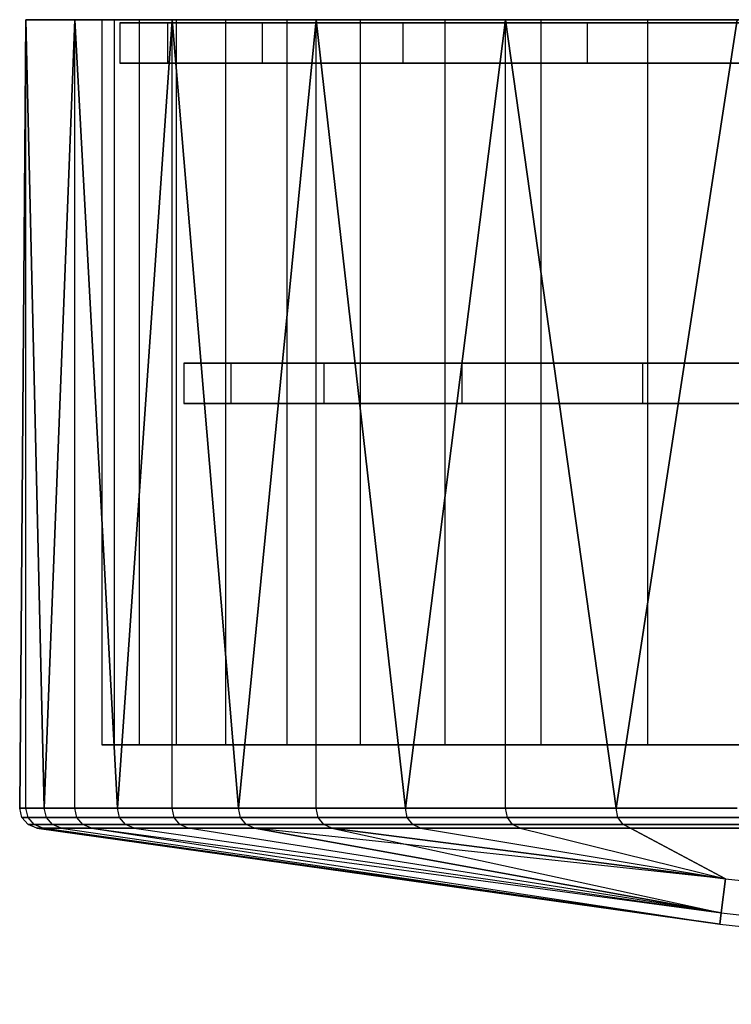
# Model space of a CAD drawing. Extents: x 0.04 to 7.12, y 0.02 to 2.11.
# Tile 1 of 17: x 0.04 to 0.73, y 0.12 to 1.08. Entities that reach past the tile are written whole.
import ezdxf

# ---------------------------------------------------------------- set-up
doc = ezdxf.new("R2010")
doc.units = 0
doc.header["$MEASUREMENT"] = 0
doc.layers.get('0').update_dxf_attribs({"color": 13, "linetype": 'CONTINUOUS'})

# ---------------------------------------------------------------- blocks, each defined once
blk = doc.blocks.new('LAMPA_KINKIET__REDNI_M_STL')
at = {"color": 0}
for p, q in [((0.04143, 1.08386, 3.37272), (0.03543, 0.31331, 3.57874)), ((0.03543, 0.31331, 3.57874), (0.04143, 1.08386, 3.78477)), ((0.03543, 0.31331, 3.57874), (0.04143, 1.08386, 3.78477)), ((0.04143, 1.08386, 3.37272), (0.03543, 0.31331, 3.57874)), ((0.04143, 1.08386, 3.78477), (0.05939, 0.31331, 3.99009)), ((0.08926, 1.08386, 4.19403), (0.04143, 1.08386, 3.78477)), ((0.04143, 1.08386, 3.78477), (0.04143, 1.08386, 3.37272)), ((0.04143, 0.31331, 3.78477), (0.04143, 1.08386, 3.78477)), ((0.04143, 0.31331, 3.78477), (0.04143, 1.08386, 3.78477)), ((0.04143, 1.08386, 3.78477), (0.05939, 0.31331, 3.99009)), ((0.05939, 0.31331, 3.16739), (0.04143, 1.08386, 3.37272)), ((0.04143, 1.08386, 3.37272), (0.08926, 1.08386, 2.96345)), ((0.05939, 0.31331, 3.16739), (0.04143, 1.08386, 3.37272)), ((0.04143, 0.31331, 3.37272), (0.04143, 1.08386, 3.37272)), ((0.04143, 0.31331, 3.37272), (0.04143, 1.08386, 3.37272)), ((0.04143, 1.08386, 3.37272), (0.08926, 1.08386, 2.96345)), ((0.04143, 1.08386, 3.78477), (0.04143, 1.08386, 3.37272)), ((0.08926, 1.08386, 4.19403), (0.04143, 1.08386, 3.78477)), ((0.05939, 0.31331, 3.99009), (0.08926, 1.08386, 4.19403)), ((0.05939, 0.31331, 3.99009), (0.08926, 1.08386, 4.19403)), ((0.08926, 1.08386, 2.96345), (0.05939, 0.31331, 3.16739)), ((0.08926, 1.08386, 2.96345), (0.05939, 0.31331, 3.16739)), ((0.08926, 1.08386, 4.19403), (0.13094, 0.31331, 4.39588)), ((0.18429, 1.08386, 4.59497), (0.08926, 1.08386, 4.19403)), ((0.08926, 0.31331, 4.19403), (0.08926, 1.08386, 4.19403)), ((0.08926, 0.31331, 4.19403), (0.08926, 1.08386, 4.19403)), ((0.08926, 1.08386, 4.19403), (0.13094, 0.31331, 4.39588)), ((0.13094, 0.31331, 2.7616), (0.08926, 1.08386, 2.96345)), ((0.08926, 1.08386, 2.96345), (0.18429, 1.08386, 2.56251)), ((0.13094, 0.31331, 2.7616), (0.08926, 1.08386, 2.96345)), ((0.08926, 0.31331, 2.96345), (0.08926, 1.08386, 2.96345)), ((0.08926, 0.31331, 2.96345), (0.08926, 1.08386, 2.96345)), ((0.08926, 1.08386, 2.96345), (0.18429, 1.08386, 2.56251)), ((0.18429, 1.08386, 4.59497), (0.08926, 1.08386, 4.19403)), ((0.15214, 1.08386, 4.09027), (0.11569, 1.08386, 3.68141)), ((0.11569, 1.08386, 3.68141), (0.12786, 1.08386, 3.2711)), ((0.11569, 1.08386, 3.68141), (0.12786, 1.08386, 3.2711)), ((0.11569, 1.08386, 3.68141), (0.11569, 0.3752, 3.68141)), ((0.11569, 1.08386, 3.68141), (0.11569, 0.3752, 3.68141)), ((0.15214, 1.08386, 4.09027), (0.11569, 1.08386, 3.68141)), ((0.12786, 1.08386, 3.2711), (0.18847, 1.08386, 2.86511)), ((0.12786, 1.08386, 3.2711), (0.18847, 1.08386, 2.86511)), ((0.12786, 1.08386, 3.2711), (0.12786, 0.3752, 3.2711)), ((0.12786, 1.08386, 3.2711), (0.12786, 0.3752, 3.2711)), ((0.13094, 0.31331, 4.39588), (0.18429, 1.08386, 4.59497)), ((0.13094, 0.31331, 4.39588), (0.18429, 1.08386, 4.59497)), ((0.18429, 1.08386, 2.56251), (0.13094, 0.31331, 2.7616)), ((0.18429, 1.08386, 2.56251), (0.13094, 0.31331, 2.7616)), ((0.2367, 1.08386, 4.49196), (0.15214, 1.08386, 4.09027)), ((0.15214, 1.08386, 4.09027), (0.15214, 0.3752, 4.09027)), ((0.15214, 1.08386, 4.09027), (0.15214, 0.3752, 4.09027)), ((0.2367, 1.08386, 4.49196), (0.15214, 1.08386, 4.09027)), ((0.18429, 1.08386, 4.59497), (0.24912, 0.31331, 4.79062)), ((0.32522, 1.08386, 4.98217), (0.18429, 1.08386, 4.59497)), ((0.18429, 0.31331, 4.59497), (0.18429, 1.08386, 4.59497)), ((0.18429, 0.31331, 4.59497), (0.18429, 1.08386, 4.59497)), ((0.18429, 1.08386, 4.59497), (0.24912, 0.31331, 4.79062)), ((0.24912, 0.31331, 2.36686), (0.18429, 1.08386, 2.56251)), ((0.18429, 1.08386, 2.56251), (0.32522, 1.08386, 2.17531)), ((0.24912, 0.31331, 2.36686), (0.18429, 1.08386, 2.56251)), ((0.18429, 0.31331, 2.56251), (0.18429, 1.08386, 2.56251)), ((0.18429, 0.31331, 2.56251), (0.18429, 1.08386, 2.56251)), ((0.18429, 1.08386, 2.56251), (0.32522, 1.08386, 2.17531)), ((0.32522, 1.08386, 4.98217), (0.18429, 1.08386, 4.59497)), ((0.18847, 1.08386, 2.86511), (0.29666, 1.08386, 2.46914)), ((0.18847, 1.08386, 2.86511), (0.29666, 1.08386, 2.46914)), ((0.18847, 1.08386, 2.86511), (0.18847, 0.3752, 2.86511)), ((0.18847, 1.08386, 2.86511), (0.18847, 0.3752, 2.86511)), ((0.36816, 1.08386, 4.88082), (0.2367, 1.08386, 4.49196)), ((0.2367, 1.08386, 4.49196), (0.2367, 0.3752, 4.49196)), ((0.2367, 1.08386, 4.49196), (0.2367, 0.3752, 4.49196)), ((0.36816, 1.08386, 4.88082), (0.2367, 1.08386, 4.49196)), ((0.24912, 0.31331, 4.79062), (0.32522, 1.08386, 4.98217)), ((0.24912, 0.31331, 4.79062), (0.32522, 1.08386, 4.98217)), ((0.32522, 1.08386, 2.17531), (0.24912, 0.31331, 2.36686)), ((0.32522, 1.08386, 2.17531), (0.24912, 0.31331, 2.36686)), ((0.29666, 1.08386, 2.46914), (0.45094, 1.08386, 2.08875)), ((0.29666, 1.08386, 2.46914), (0.45094, 1.08386, 2.08875)), ((0.29666, 1.08386, 2.46914), (0.29666, 0.3752, 2.46914)), ((0.29666, 1.08386, 2.46914), (0.29666, 0.3752, 2.46914)), ((0.32522, 1.08386, 4.98217), (0.41233, 0.31331, 5.16897)), ((0.51015, 1.08386, 5.35039), (0.32522, 1.08386, 4.98217)), ((0.32522, 0.31331, 4.98217), (0.32522, 1.08386, 4.98217)), ((0.32522, 0.31331, 4.98217), (0.32522, 1.08386, 4.98217)), ((0.32522, 1.08386, 4.98217), (0.41233, 0.31331, 5.16897)), ((0.41233, 0.31331, 1.98851), (0.32522, 1.08386, 2.17531)), ((0.32522, 1.08386, 2.17531), (0.51015, 1.08386, 1.80709)), ((0.41233, 0.31331, 1.98851), (0.32522, 1.08386, 2.17531)), ((0.32522, 0.31331, 2.17531), (0.32522, 1.08386, 2.17531)), ((0.32522, 0.31331, 2.17531), (0.32522, 1.08386, 2.17531)), ((0.32522, 1.08386, 2.17531), (0.51015, 1.08386, 1.80709)), ((0.51015, 1.08386, 5.35039), (0.32522, 1.08386, 4.98217)), ((0.5447, 1.08386, 5.25141), (0.36816, 1.08386, 4.88082)), ((0.36816, 1.08386, 4.88082), (0.36816, 0.3752, 4.88082)), ((0.36816, 1.08386, 4.88082), (0.36816, 0.3752, 4.88082)), ((0.5447, 1.08386, 5.25141), (0.36816, 1.08386, 4.88082)), ((0.41233, 0.31331, 5.16897), (0.51015, 1.08386, 5.35039)), ((0.41233, 0.31331, 5.16897), (0.51015, 1.08386, 5.35039)), ((0.51015, 1.08386, 1.80709), (0.41233, 0.31331, 1.98851)), ((0.51015, 1.08386, 1.80709), (0.41233, 0.31331, 1.98851)), ((0.45094, 1.08386, 2.08875), (0.64912, 1.08386, 1.72927)), ((0.45094, 1.08386, 2.08875), (0.64912, 1.08386, 1.72927)), ((0.45094, 1.08386, 2.08875), (0.45094, 0.3752, 2.08875)), ((0.45094, 1.08386, 2.08875), (0.45094, 0.3752, 2.08875)), ((0.51015, 1.08386, 5.35039), (0.61835, 0.31331, 5.52582)), ((0.73657, 1.08386, 5.69466), (0.51015, 1.08386, 5.35039)), ((0.51015, 0.31331, 5.35039), (0.51015, 1.08386, 5.35039)), ((0.51015, 0.31331, 5.35039), (0.51015, 1.08386, 5.35039)), ((0.51015, 1.08386, 5.35039), (0.61835, 0.31331, 5.52582)), ((0.61835, 0.31331, 1.63166), (0.51015, 1.08386, 1.80709)), ((0.51015, 1.08386, 1.80709), (0.73657, 1.08386, 1.46282)), ((0.61835, 0.31331, 1.63166), (0.51015, 1.08386, 1.80709)), ((0.51015, 0.31331, 1.80709), (0.51015, 1.08386, 1.80709)), ((0.51015, 0.31331, 1.80709), (0.51015, 1.08386, 1.80709)), ((0.51015, 1.08386, 1.80709), (0.73657, 1.08386, 1.46282)), ((0.73657, 1.08386, 5.69466), (0.51015, 1.08386, 5.35039)), ((0.76382, 1.08386, 5.59851), (0.5447, 1.08386, 5.25141)), ((0.5447, 1.08386, 5.25141), (0.5447, 0.3752, 5.25141)), ((0.5447, 1.08386, 5.25141), (0.5447, 0.3752, 5.25141)), ((0.76382, 1.08386, 5.59851), (0.5447, 1.08386, 5.25141)), ((0.61835, 0.31331, 5.52582), (0.73657, 1.08386, 5.69466)), ((0.61835, 0.31331, 5.52582), (0.73657, 1.08386, 5.69466)), ((0.73657, 1.08386, 1.46282), (0.61835, 0.31331, 1.63166)), ((0.73657, 1.08386, 1.46282), (0.61835, 0.31331, 1.63166)), ((0.64912, 1.08386, 1.72927), (0.88842, 1.08386, 1.39576)), ((0.64912, 1.08386, 1.72927), (0.88842, 1.08386, 1.39576)), ((0.64912, 1.08386, 1.72927), (0.64912, 0.3752, 1.72927)), ((0.64912, 1.08386, 1.72927), (0.64912, 0.3752, 1.72927)), ((0.24175, 0.74819, 2.99034), (0.19601, 0.74819, 3.38172)), ((0.19601, 0.74819, 3.38172), (0.19601, 0.74819, 3.77576)), ((0.19601, 0.74819, 3.77576), (0.24175, 0.74819, 4.16714)), ((0.19601, 0.74819, 3.77576), (0.24175, 0.74819, 4.16714)), ((0.19601, 0.74819, 3.77576), (0.19601, 0.70882, 3.77576)), ((0.19601, 0.74819, 3.38172), (0.19601, 0.74819, 3.77576)), ((0.19601, 0.74819, 3.38172), (0.19601, 0.70882, 3.38172)), ((0.19601, 0.74819, 3.77576), (0.19601, 0.70882, 3.77576)), ((0.24175, 0.74819, 2.99034), (0.19601, 0.74819, 3.38172)), ((0.19601, 0.74819, 3.38172), (0.19601, 0.70882, 3.38172)), ((0.33262, 0.74819, 2.60692), (0.24175, 0.74819, 2.99034)), ((0.24175, 0.74819, 4.16714), (0.33262, 0.74819, 4.55056)), ((0.24175, 0.74819, 4.16714), (0.33262, 0.74819, 4.55056)), ((0.24175, 0.74819, 4.16714), (0.24175, 0.70882, 4.16714)), ((0.24175, 0.74819, 4.16714), (0.24175, 0.70882, 4.16714)), ((0.24175, 0.74819, 2.99034), (0.24175, 0.70882, 2.99034)), ((0.33262, 0.74819, 2.60692), (0.24175, 0.74819, 2.99034)), ((0.24175, 0.74819, 2.99034), (0.24175, 0.70882, 2.99034)), ((0.4674, 0.74819, 2.23664), (0.33262, 0.74819, 2.60692)), ((0.33262, 0.74819, 4.55056), (0.4674, 0.74819, 4.92084)), ((0.33262, 0.74819, 4.55056), (0.4674, 0.74819, 4.92084)), ((0.33262, 0.74819, 4.55056), (0.33262, 0.70882, 4.55056)), ((0.33262, 0.74819, 4.55056), (0.33262, 0.70882, 4.55056)), ((0.33262, 0.74819, 2.60692), (0.33262, 0.70882, 2.60692)), ((0.4674, 0.74819, 2.23664), (0.33262, 0.74819, 2.60692)), ((0.33262, 0.74819, 2.60692), (0.33262, 0.70882, 2.60692)), ((0.64424, 0.74819, 1.88451), (0.4674, 0.74819, 2.23664)), ((0.4674, 0.74819, 4.92084), (0.64424, 0.74819, 5.27297)), ((0.4674, 0.74819, 4.92084), (0.64424, 0.74819, 5.27297)), ((0.4674, 0.74819, 4.92084), (0.4674, 0.70882, 4.92084)), ((0.4674, 0.74819, 4.92084), (0.4674, 0.70882, 4.92084)), ((0.4674, 0.74819, 2.23664), (0.4674, 0.70882, 2.23664)), ((0.64424, 0.74819, 1.88451), (0.4674, 0.74819, 2.23664)), ((0.4674, 0.74819, 2.23664), (0.4674, 0.70882, 2.23664)), ((0.86077, 0.74819, 1.55529), (0.64424, 0.74819, 1.88451)), ((0.64424, 0.74819, 5.27297), (0.86077, 0.74819, 5.60219)), ((0.64424, 0.74819, 5.27297), (0.86077, 0.74819, 5.60219)), ((0.64424, 0.74819, 5.27297), (0.64424, 0.70882, 5.27297)), ((0.64424, 0.74819, 5.27297), (0.64424, 0.70882, 5.27297)), ((0.64424, 0.74819, 1.88451), (0.64424, 0.70882, 1.88451)), ((0.86077, 0.74819, 1.55529), (0.64424, 0.74819, 1.88451)), ((0.64424, 0.74819, 1.88451), (0.64424, 0.70882, 1.88451)), ((0.24175, 0.70882, 4.16714), (0.19601, 0.70882, 3.77576)), ((0.19601, 0.70882, 3.77576), (0.19601, 0.70882, 3.38172)), ((0.19601, 0.70882, 3.38172), (0.24175, 0.70882, 2.99034)), ((0.24175, 0.70882, 4.16714), (0.19601, 0.70882, 3.77576)), ((0.19601, 0.70882, 3.77576), (0.19601, 0.70882, 3.38172)), ((0.19601, 0.70882, 3.38172), (0.24175, 0.70882, 2.99034)), ((0.33262, 0.70882, 4.55056), (0.24175, 0.70882, 4.16714)), ((0.24175, 0.70882, 2.99034), (0.33262, 0.70882, 2.60692)), ((0.33262, 0.70882, 4.55056), (0.24175, 0.70882, 4.16714)), ((0.24175, 0.70882, 2.99034), (0.33262, 0.70882, 2.60692)), ((0.4674, 0.70882, 4.92084), (0.33262, 0.70882, 4.55056)), ((0.33262, 0.70882, 2.60692), (0.4674, 0.70882, 2.23664)), ((0.4674, 0.70882, 4.92084), (0.33262, 0.70882, 4.55056)), ((0.33262, 0.70882, 2.60692), (0.4674, 0.70882, 2.23664)), ((0.64424, 0.70882, 5.27297), (0.4674, 0.70882, 4.92084)), ((0.4674, 0.70882, 2.23664), (0.64424, 0.70882, 1.88451)), ((0.64424, 0.70882, 5.27297), (0.4674, 0.70882, 4.92084)), ((0.4674, 0.70882, 2.23664), (0.64424, 0.70882, 1.88451)), ((0.86077, 0.70882, 5.60219), (0.64424, 0.70882, 5.27297)), ((0.64424, 0.70882, 1.88451), (0.86077, 0.70882, 1.55529)), ((0.86077, 0.70882, 5.60219), (0.64424, 0.70882, 5.27297)), ((0.64424, 0.70882, 1.88451), (0.86077, 0.70882, 1.55529)), ((0.11569, 0.3752, 3.68141), (0.12786, 0.3752, 3.2711)), ((0.15214, 0.3752, 4.09027), (0.11569, 0.3752, 3.68141)), ((0.11569, 0.3752, 3.68141), (0.12786, 0.3752, 3.2711)), ((0.15214, 0.3752, 4.09027), (0.11569, 0.3752, 3.68141)), ((0.12786, 0.3752, 3.2711), (0.18847, 0.3752, 2.86511)), ((0.12786, 0.3752, 3.2711), (0.18847, 0.3752, 2.86511)), ((0.2367, 0.3752, 4.49196), (0.15214, 0.3752, 4.09027)), ((0.2367, 0.3752, 4.49196), (0.15214, 0.3752, 4.09027)), ((0.18847, 0.3752, 2.86511), (0.29666, 0.3752, 2.46914)), ((0.18847, 0.3752, 2.86511), (0.29666, 0.3752, 2.46914)), ((0.36816, 0.3752, 4.88082), (0.2367, 0.3752, 4.49196)), ((0.36816, 0.3752, 4.88082), (0.2367, 0.3752, 4.49196)), ((0.29666, 0.3752, 2.46914), (0.45094, 0.3752, 2.08875)), ((0.29666, 0.3752, 2.46914), (0.45094, 0.3752, 2.08875)), ((0.5447, 0.3752, 5.25141), (0.36816, 0.3752, 4.88082)), ((0.5447, 0.3752, 5.25141), (0.36816, 0.3752, 4.88082)), ((0.45094, 0.3752, 2.08875), (0.64912, 0.3752, 1.72927)), ((0.45094, 0.3752, 2.08875), (0.64912, 0.3752, 1.72927)), ((0.76382, 0.3752, 5.59851), (0.5447, 0.3752, 5.25141)), ((0.76382, 0.3752, 5.59851), (0.5447, 0.3752, 5.25141)), ((0.64912, 0.3752, 1.72927), (0.88842, 0.3752, 1.39576)), ((0.64912, 0.3752, 1.72927), (0.88842, 0.3752, 1.39576)), ((0.03543, 0.31331, 3.57874), (0.04143, 0.31331, 3.78477)), ((0.04143, 0.31331, 3.37272), (0.03543, 0.31331, 3.57874)), ((0.03759, 0.30435, 3.57874), (0.03543, 0.31331, 3.57874)), ((0.04143, 0.31331, 3.37272), (0.03543, 0.31331, 3.57874)), ((0.03543, 0.31331, 3.57874), (0.04143, 0.31331, 3.78477)), ((0.03759, 0.30435, 3.57874), (0.03543, 0.31331, 3.57874)), ((0.04143, 0.31331, 3.78477), (0.05939, 0.31331, 3.99009)), ((0.05939, 0.31331, 3.16739), (0.04143, 0.31331, 3.37272)), ((0.04358, 0.30435, 3.37284), (0.04143, 0.31331, 3.37272)), ((0.05939, 0.31331, 3.16739), (0.04143, 0.31331, 3.37272)), ((0.04358, 0.30435, 3.37284), (0.04143, 0.31331, 3.37272)), ((0.04358, 0.30435, 3.78464), (0.04143, 0.31331, 3.78477)), ((0.04143, 0.31331, 3.78477), (0.05939, 0.31331, 3.99009)), ((0.04358, 0.30435, 3.78464), (0.04143, 0.31331, 3.78477)), ((0.05939, 0.31331, 3.99009), (0.08926, 0.31331, 4.19403)), ((0.08926, 0.31331, 2.96345), (0.05939, 0.31331, 3.16739)), ((0.06153, 0.30435, 3.16764), (0.05939, 0.31331, 3.16739)), ((0.08926, 0.31331, 2.96345), (0.05939, 0.31331, 3.16739)), ((0.06153, 0.30435, 3.16764), (0.05939, 0.31331, 3.16739)), ((0.06153, 0.30435, 3.98984), (0.05939, 0.31331, 3.99009)), ((0.05939, 0.31331, 3.99009), (0.08926, 0.31331, 4.19403)), ((0.06153, 0.30435, 3.98984), (0.05939, 0.31331, 3.99009)), ((0.08926, 0.31331, 4.19403), (0.13094, 0.31331, 4.39588)), ((0.13094, 0.31331, 2.7616), (0.08926, 0.31331, 2.96345)), ((0.09138, 0.30435, 2.96383), (0.08926, 0.31331, 2.96345)), ((0.13094, 0.31331, 2.7616), (0.08926, 0.31331, 2.96345)), ((0.09138, 0.30435, 2.96383), (0.08926, 0.31331, 2.96345)), ((0.09138, 0.30435, 4.19365), (0.08926, 0.31331, 4.19403)), ((0.08926, 0.31331, 4.19403), (0.13094, 0.31331, 4.39588)), ((0.09138, 0.30435, 4.19365), (0.08926, 0.31331, 4.19403)), ((0.13094, 0.31331, 4.39588), (0.18429, 0.31331, 4.59497)), ((0.18429, 0.31331, 2.56251), (0.13094, 0.31331, 2.7616)), ((0.13304, 0.30435, 2.76209), (0.13094, 0.31331, 2.7616)), ((0.18429, 0.31331, 2.56251), (0.13094, 0.31331, 2.7616)), ((0.13304, 0.30435, 2.76209), (0.13094, 0.31331, 2.7616)), ((0.13304, 0.30435, 4.39539), (0.13094, 0.31331, 4.39588)), ((0.13094, 0.31331, 4.39588), (0.18429, 0.31331, 4.59497)), ((0.13304, 0.30435, 4.39539), (0.13094, 0.31331, 4.39588)), ((0.18429, 0.31331, 4.59497), (0.24912, 0.31331, 4.79062)), ((0.24912, 0.31331, 2.36686), (0.18429, 0.31331, 2.56251)), ((0.18635, 0.30435, 2.56313), (0.18429, 0.31331, 2.56251)), ((0.24912, 0.31331, 2.36686), (0.18429, 0.31331, 2.56251)), ((0.18635, 0.30435, 2.56313), (0.18429, 0.31331, 2.56251)), ((0.18635, 0.30435, 4.59435), (0.18429, 0.31331, 4.59497)), ((0.18429, 0.31331, 4.59497), (0.24912, 0.31331, 4.79062)), ((0.18635, 0.30435, 4.59435), (0.18429, 0.31331, 4.59497)), ((0.24912, 0.31331, 4.79062), (0.32522, 0.31331, 4.98217)), ((0.32522, 0.31331, 2.17531), (0.24912, 0.31331, 2.36686)), ((0.25114, 0.30435, 2.36759), (0.24912, 0.31331, 2.36686)), ((0.32522, 0.31331, 2.17531), (0.24912, 0.31331, 2.36686)), ((0.25114, 0.30435, 2.36759), (0.24912, 0.31331, 2.36686)), ((0.25114, 0.30435, 4.78989), (0.24912, 0.31331, 4.79062)), ((0.24912, 0.31331, 4.79062), (0.32522, 0.31331, 4.98217)), ((0.25114, 0.30435, 4.78989), (0.24912, 0.31331, 4.79062)), ((0.32522, 0.31331, 4.98217), (0.41233, 0.31331, 5.16897)), ((0.41233, 0.31331, 1.98851), (0.32522, 0.31331, 2.17531)), ((0.3272, 0.30435, 2.17616), (0.32522, 0.31331, 2.17531)), ((0.41233, 0.31331, 1.98851), (0.32522, 0.31331, 2.17531)), ((0.3272, 0.30435, 2.17616), (0.32522, 0.31331, 2.17531)), ((0.3272, 0.30435, 4.98132), (0.32522, 0.31331, 4.98217)), ((0.32522, 0.31331, 4.98217), (0.41233, 0.31331, 5.16897)), ((0.3272, 0.30435, 4.98132), (0.32522, 0.31331, 4.98217)), ((0.41233, 0.31331, 5.16897), (0.51015, 0.31331, 5.35039)), ((0.51015, 0.31331, 1.80709), (0.41233, 0.31331, 1.98851)), ((0.41425, 0.30435, 1.98947), (0.41233, 0.31331, 1.98851)), ((0.51015, 0.31331, 1.80709), (0.41233, 0.31331, 1.98851)), ((0.41425, 0.30435, 1.98947), (0.41233, 0.31331, 1.98851)), ((0.41425, 0.30435, 5.16801), (0.41233, 0.31331, 5.16897)), ((0.41233, 0.31331, 5.16897), (0.51015, 0.31331, 5.35039)), ((0.41425, 0.30435, 5.16801), (0.41233, 0.31331, 5.16897)), ((0.51015, 0.31331, 5.35039), (0.61835, 0.31331, 5.52582)), ((0.61835, 0.31331, 1.63166), (0.51015, 0.31331, 1.80709)), ((0.51201, 0.30435, 1.80816), (0.51015, 0.31331, 1.80709)), ((0.61835, 0.31331, 1.63166), (0.51015, 0.31331, 1.80709)), ((0.51201, 0.30435, 1.80816), (0.51015, 0.31331, 1.80709)), ((0.51201, 0.30435, 5.34932), (0.51015, 0.31331, 5.35039)), ((0.51015, 0.31331, 5.35039), (0.61835, 0.31331, 5.52582)), ((0.51201, 0.30435, 5.34932), (0.51015, 0.31331, 5.35039)), ((0.61835, 0.31331, 5.52582), (0.73657, 0.31331, 5.69466)), ((0.73657, 0.31331, 1.46282), (0.61835, 0.31331, 1.63166)), ((0.62015, 0.30435, 1.63284), (0.61835, 0.31331, 1.63166)), ((0.73657, 0.31331, 1.46282), (0.61835, 0.31331, 1.63166)), ((0.62015, 0.30435, 1.63284), (0.61835, 0.31331, 1.63166)), ((0.62015, 0.30435, 5.52464), (0.61835, 0.31331, 5.52582)), ((0.61835, 0.31331, 5.52582), (0.73657, 0.31331, 5.69466)), ((0.62015, 0.30435, 5.52464), (0.61835, 0.31331, 5.52582)), ((0.04358, 0.30435, 3.37284), (0.03759, 0.30435, 3.57874)), ((0.03759, 0.30435, 3.57874), (0.04358, 0.30435, 3.78464)), ((0.04357, 0.29736, 3.57874), (0.03759, 0.30435, 3.57874)), ((0.04358, 0.30435, 3.37284), (0.03759, 0.30435, 3.57874)), ((0.03759, 0.30435, 3.57874), (0.04358, 0.30435, 3.78464)), ((0.04357, 0.29736, 3.57874), (0.03759, 0.30435, 3.57874)), ((0.06153, 0.30435, 3.16764), (0.04358, 0.30435, 3.37284)), ((0.04358, 0.30435, 3.78464), (0.06153, 0.30435, 3.98984)), ((0.04956, 0.29736, 3.37319), (0.04358, 0.30435, 3.37284)), ((0.06153, 0.30435, 3.16764), (0.04358, 0.30435, 3.37284)), ((0.04956, 0.29736, 3.37319), (0.04358, 0.30435, 3.37284)), ((0.04956, 0.29736, 3.78429), (0.04358, 0.30435, 3.78464)), ((0.04358, 0.30435, 3.78464), (0.06153, 0.30435, 3.98984)), ((0.04956, 0.29736, 3.78429), (0.04358, 0.30435, 3.78464)), ((0.09138, 0.30435, 2.96383), (0.06153, 0.30435, 3.16764)), ((0.06153, 0.30435, 3.98984), (0.09138, 0.30435, 4.19365)), ((0.06748, 0.29736, 3.16833), (0.06153, 0.30435, 3.16764)), ((0.09138, 0.30435, 2.96383), (0.06153, 0.30435, 3.16764)), ((0.06748, 0.29736, 3.16833), (0.06153, 0.30435, 3.16764)), ((0.06748, 0.29736, 3.98915), (0.06153, 0.30435, 3.98984)), ((0.06153, 0.30435, 3.98984), (0.09138, 0.30435, 4.19365)), ((0.06748, 0.29736, 3.98915), (0.06153, 0.30435, 3.98984)), ((0.13304, 0.30435, 2.76209), (0.09138, 0.30435, 2.96383)), ((0.09138, 0.30435, 4.19365), (0.13304, 0.30435, 4.39539)), ((0.09728, 0.29736, 2.96487), (0.09138, 0.30435, 2.96383)), ((0.13304, 0.30435, 2.76209), (0.09138, 0.30435, 2.96383)), ((0.09728, 0.29736, 2.96487), (0.09138, 0.30435, 2.96383)), ((0.09728, 0.29736, 4.19262), (0.09138, 0.30435, 4.19365)), ((0.09138, 0.30435, 4.19365), (0.13304, 0.30435, 4.39539)), ((0.09728, 0.29736, 4.19262), (0.09138, 0.30435, 4.19365)), ((0.18635, 0.30435, 2.56313), (0.13304, 0.30435, 2.76209)), ((0.13304, 0.30435, 4.39539), (0.18635, 0.30435, 4.59435)), ((0.13887, 0.29736, 2.76347), (0.13304, 0.30435, 2.76209)), ((0.18635, 0.30435, 2.56313), (0.13304, 0.30435, 2.76209)), ((0.13887, 0.29736, 2.76347), (0.13304, 0.30435, 2.76209)), ((0.13887, 0.29736, 4.39401), (0.13304, 0.30435, 4.39539)), ((0.13304, 0.30435, 4.39539), (0.18635, 0.30435, 4.59435)), ((0.13887, 0.29736, 4.39401), (0.13304, 0.30435, 4.39539)), ((0.25114, 0.30435, 2.36759), (0.18635, 0.30435, 2.56313)), ((0.18635, 0.30435, 4.59435), (0.25114, 0.30435, 4.78989)), ((0.19209, 0.29736, 2.56484), (0.18635, 0.30435, 2.56313)), ((0.25114, 0.30435, 2.36759), (0.18635, 0.30435, 2.56313)), ((0.19209, 0.29736, 2.56484), (0.18635, 0.30435, 2.56313)), ((0.19209, 0.29736, 4.59264), (0.18635, 0.30435, 4.59435)), ((0.18635, 0.30435, 4.59435), (0.25114, 0.30435, 4.78989)), ((0.19209, 0.29736, 4.59264), (0.18635, 0.30435, 4.59435)), ((0.3272, 0.30435, 2.17616), (0.25114, 0.30435, 2.36759)), ((0.25114, 0.30435, 4.78989), (0.3272, 0.30435, 4.98132)), ((0.25677, 0.29736, 2.36964), (0.25114, 0.30435, 2.36759)), ((0.3272, 0.30435, 2.17616), (0.25114, 0.30435, 2.36759)), ((0.25677, 0.29736, 2.36964), (0.25114, 0.30435, 2.36759)), ((0.25677, 0.29736, 4.78784), (0.25114, 0.30435, 4.78989)), ((0.25114, 0.30435, 4.78989), (0.3272, 0.30435, 4.98132)), ((0.25677, 0.29736, 4.78784), (0.25114, 0.30435, 4.78989)), ((0.41425, 0.30435, 1.98947), (0.3272, 0.30435, 2.17616)), ((0.3272, 0.30435, 4.98132), (0.41425, 0.30435, 5.16801)), ((0.33269, 0.29736, 2.17853), (0.3272, 0.30435, 2.17616)), ((0.41425, 0.30435, 1.98947), (0.3272, 0.30435, 2.17616)), ((0.33269, 0.29736, 2.17853), (0.3272, 0.30435, 2.17616)), ((0.33269, 0.29736, 4.97895), (0.3272, 0.30435, 4.98132)), ((0.3272, 0.30435, 4.98132), (0.41425, 0.30435, 5.16801)), ((0.33269, 0.29736, 4.97895), (0.3272, 0.30435, 4.98132)), ((0.51201, 0.30435, 1.80816), (0.41425, 0.30435, 1.98947)), ((0.41425, 0.30435, 5.16801), (0.51201, 0.30435, 5.34932)), ((0.4196, 0.29736, 1.99216), (0.41425, 0.30435, 1.98947)), ((0.51201, 0.30435, 1.80816), (0.41425, 0.30435, 1.98947)), ((0.4196, 0.29736, 1.99216), (0.41425, 0.30435, 1.98947)), ((0.4196, 0.29736, 5.16532), (0.41425, 0.30435, 5.16801)), ((0.41425, 0.30435, 5.16801), (0.51201, 0.30435, 5.34932)), ((0.4196, 0.29736, 5.16532), (0.41425, 0.30435, 5.16801)), ((0.62015, 0.30435, 1.63284), (0.51201, 0.30435, 1.80816)), ((0.51201, 0.30435, 5.34932), (0.62015, 0.30435, 5.52464)), ((0.5172, 0.29736, 1.81116), (0.51201, 0.30435, 1.80816)), ((0.62015, 0.30435, 1.63284), (0.51201, 0.30435, 1.80816)), ((0.5172, 0.29736, 1.81116), (0.51201, 0.30435, 1.80816)), ((0.5172, 0.29736, 5.34632), (0.51201, 0.30435, 5.34932)), ((0.51201, 0.30435, 5.34932), (0.62015, 0.30435, 5.52464)), ((0.5172, 0.29736, 5.34632), (0.51201, 0.30435, 5.34932)), ((0.7383, 0.30435, 1.46411), (0.62015, 0.30435, 1.63284)), ((0.62015, 0.30435, 5.52464), (0.7383, 0.30435, 5.69337)), ((0.62515, 0.29736, 1.63613), (0.62015, 0.30435, 1.63284)), ((0.7383, 0.30435, 1.46411), (0.62015, 0.30435, 1.63284)), ((0.62515, 0.29736, 1.63613), (0.62015, 0.30435, 1.63284)), ((0.62515, 0.29736, 5.52135), (0.62015, 0.30435, 5.52464)), ((0.62015, 0.30435, 5.52464), (0.7383, 0.30435, 5.69337)), ((0.62515, 0.29736, 5.52135), (0.62015, 0.30435, 5.52464)), ((0.04956, 0.29736, 3.37319), (0.04357, 0.29736, 3.57874)), ((0.04357, 0.29736, 3.57874), (0.04956, 0.29736, 3.78429)), ((0.05209, 0.29386, 3.57874), (0.04357, 0.29736, 3.57874)), ((0.04956, 0.29736, 3.37319), (0.04357, 0.29736, 3.57874)), ((0.04357, 0.29736, 3.57874), (0.04956, 0.29736, 3.78429)), ((0.05209, 0.29386, 3.57874), (0.04357, 0.29736, 3.57874)), ((0.06748, 0.29736, 3.16833), (0.04956, 0.29736, 3.37319)), ((0.04956, 0.29736, 3.78429), (0.06748, 0.29736, 3.98915)), ((0.05805, 0.29386, 3.37368), (0.04956, 0.29736, 3.37319)), ((0.06748, 0.29736, 3.16833), (0.04956, 0.29736, 3.37319)), ((0.05805, 0.29386, 3.37368), (0.04956, 0.29736, 3.37319)), ((0.05805, 0.29386, 3.7838), (0.04956, 0.29736, 3.78429)), ((0.04956, 0.29736, 3.78429), (0.06748, 0.29736, 3.98915)), ((0.05805, 0.29386, 3.7838), (0.04956, 0.29736, 3.78429)), ((0.05805, 0.29386, 3.7838), (0.05209, 0.29386, 3.57874)), ((0.05209, 0.29386, 3.57874), (0.71964, 0.19992, 3.57874)), ((0.05209, 0.29386, 3.57874), (0.71964, 0.19992, 3.57874)), ((0.05209, 0.29386, 3.57874), (0.05805, 0.29386, 3.37368)), ((0.05209, 0.29386, 3.57874), (0.05805, 0.29386, 3.37368)), ((0.05805, 0.29386, 3.7838), (0.05209, 0.29386, 3.57874)), ((0.71964, 0.19992, 3.57874), (0.05805, 0.29386, 3.7838)), ((0.05805, 0.29386, 3.37368), (0.71964, 0.19992, 3.57874)), ((0.05805, 0.29386, 3.37368), (0.07593, 0.29386, 3.16932)), ((0.05805, 0.29386, 3.37368), (0.71964, 0.19992, 3.57874)), ((0.07593, 0.29386, 3.98816), (0.05805, 0.29386, 3.7838)), ((0.71964, 0.19992, 3.57874), (0.05805, 0.29386, 3.7838)), ((0.05805, 0.29386, 3.37368), (0.07593, 0.29386, 3.16932)), ((0.07593, 0.29386, 3.98816), (0.05805, 0.29386, 3.7838)), ((0.09728, 0.29736, 2.96487), (0.06748, 0.29736, 3.16833)), ((0.06748, 0.29736, 3.98915), (0.09728, 0.29736, 4.19262)), ((0.07593, 0.29386, 3.16932), (0.06748, 0.29736, 3.16833)), ((0.09728, 0.29736, 2.96487), (0.06748, 0.29736, 3.16833)), ((0.07593, 0.29386, 3.16932), (0.06748, 0.29736, 3.16833)), ((0.07593, 0.29386, 3.98816), (0.06748, 0.29736, 3.98915)), ((0.06748, 0.29736, 3.98915), (0.09728, 0.29736, 4.19262)), ((0.07593, 0.29386, 3.98816), (0.06748, 0.29736, 3.98915)), ((0.07593, 0.29386, 3.16932), (0.71964, 0.19992, 3.57874)), ((0.07593, 0.29386, 3.16932), (0.71964, 0.19992, 3.57874)), ((0.07593, 0.29386, 3.16932), (0.10567, 0.29386, 2.96634)), ((0.10567, 0.29386, 4.19114), (0.07593, 0.29386, 3.98816)), ((0.07593, 0.29386, 3.98816), (0.71964, 0.19992, 3.57874)), ((0.07593, 0.29386, 3.98816), (0.71964, 0.19992, 3.57874)), ((0.07593, 0.29386, 3.16932), (0.10567, 0.29386, 2.96634)), ((0.10567, 0.29386, 4.19114), (0.07593, 0.29386, 3.98816)), ((0.13887, 0.29736, 2.76347), (0.09728, 0.29736, 2.96487)), ((0.09728, 0.29736, 4.19262), (0.13887, 0.29736, 4.39401)), ((0.10567, 0.29386, 2.96634), (0.09728, 0.29736, 2.96487)), ((0.13887, 0.29736, 2.76347), (0.09728, 0.29736, 2.96487)), ((0.10567, 0.29386, 2.96634), (0.09728, 0.29736, 2.96487)), ((0.10567, 0.29386, 4.19114), (0.09728, 0.29736, 4.19262)), ((0.09728, 0.29736, 4.19262), (0.13887, 0.29736, 4.39401)), ((0.10567, 0.29386, 4.19114), (0.09728, 0.29736, 4.19262)), ((0.10567, 0.29386, 2.96634), (0.71964, 0.19992, 3.57874)), ((0.10567, 0.29386, 2.96634), (0.71964, 0.19992, 3.57874)), ((0.10567, 0.29386, 2.96634), (0.72104, 0.21104, 2.86221)), ((0.10567, 0.29386, 2.96634), (0.72104, 0.21104, 2.86221)), ((0.10567, 0.29386, 2.96634), (0.14715, 0.29386, 2.76544)), ((0.14715, 0.29386, 4.39204), (0.10567, 0.29386, 4.19114)), ((0.10567, 0.29386, 4.19114), (0.72104, 0.21104, 4.29527)), ((0.10567, 0.29386, 4.19114), (0.72104, 0.21104, 4.29527)), ((0.10567, 0.29386, 4.19114), (0.71964, 0.19992, 3.57874)), ((0.10567, 0.29386, 4.19114), (0.71964, 0.19992, 3.57874)), ((0.10567, 0.29386, 2.96634), (0.14715, 0.29386, 2.76544)), ((0.14715, 0.29386, 4.39204), (0.10567, 0.29386, 4.19114)), ((0.19209, 0.29736, 2.56484), (0.13887, 0.29736, 2.76347)), ((0.13887, 0.29736, 4.39401), (0.19209, 0.29736, 4.59264)), ((0.14715, 0.29386, 2.76544), (0.13887, 0.29736, 2.76347)), ((0.19209, 0.29736, 2.56484), (0.13887, 0.29736, 2.76347)), ((0.14715, 0.29386, 2.76544), (0.13887, 0.29736, 2.76347)), ((0.14715, 0.29386, 4.39204), (0.13887, 0.29736, 4.39401)), ((0.13887, 0.29736, 4.39401), (0.19209, 0.29736, 4.59264)), ((0.14715, 0.29386, 4.39204), (0.13887, 0.29736, 4.39401)), ((0.14715, 0.29386, 2.76544), (0.72104, 0.21104, 2.86221)), ((0.14715, 0.29386, 2.76544), (0.72104, 0.21104, 2.86221)), ((0.14715, 0.29386, 2.76544), (0.20024, 0.29386, 2.56728)), ((0.20024, 0.29386, 4.5902), (0.14715, 0.29386, 4.39204)), ((0.14715, 0.29386, 4.39204), (0.72104, 0.21104, 4.29527)), ((0.14715, 0.29386, 4.39204), (0.72104, 0.21104, 4.29527)), ((0.14715, 0.29386, 2.76544), (0.20024, 0.29386, 2.56728)), ((0.20024, 0.29386, 4.5902), (0.14715, 0.29386, 4.39204)), ((0.25677, 0.29736, 2.36964), (0.19209, 0.29736, 2.56484)), ((0.19209, 0.29736, 4.59264), (0.25677, 0.29736, 4.78784)), ((0.20024, 0.29386, 2.56728), (0.19209, 0.29736, 2.56484)), ((0.25677, 0.29736, 2.36964), (0.19209, 0.29736, 2.56484)), ((0.20024, 0.29386, 2.56728), (0.19209, 0.29736, 2.56484)), ((0.20024, 0.29386, 4.5902), (0.19209, 0.29736, 4.59264)), ((0.19209, 0.29736, 4.59264), (0.25677, 0.29736, 4.78784)), ((0.20024, 0.29386, 4.5902), (0.19209, 0.29736, 4.59264)), ((0.72104, 0.21104, 2.86221), (0.20024, 0.29386, 2.56728)), ((0.20024, 0.29386, 2.56728), (0.26477, 0.29386, 2.37255)), ((0.72104, 0.21104, 2.86221), (0.20024, 0.29386, 2.56728)), ((0.72104, 0.21104, 4.29527), (0.20024, 0.29386, 4.5902)), ((0.26477, 0.29386, 4.78493), (0.20024, 0.29386, 4.5902)), ((0.72104, 0.21104, 4.29527), (0.20024, 0.29386, 4.5902)), ((0.20024, 0.29386, 2.56728), (0.26477, 0.29386, 2.37255)), ((0.26477, 0.29386, 4.78493), (0.20024, 0.29386, 4.5902)), ((0.33269, 0.29736, 2.17853), (0.25677, 0.29736, 2.36964)), ((0.25677, 0.29736, 4.78784), (0.33269, 0.29736, 4.97895)), ((0.26477, 0.29386, 2.37255), (0.25677, 0.29736, 2.36964)), ((0.33269, 0.29736, 2.17853), (0.25677, 0.29736, 2.36964)), ((0.26477, 0.29386, 2.37255), (0.25677, 0.29736, 2.36964)), ((0.26477, 0.29386, 4.78493), (0.25677, 0.29736, 4.78784)), ((0.25677, 0.29736, 4.78784), (0.33269, 0.29736, 4.97895)), ((0.26477, 0.29386, 4.78493), (0.25677, 0.29736, 4.78784)), ((0.72523, 0.24438, 2.14639), (0.26477, 0.29386, 2.37255)), ((0.26477, 0.29386, 2.37255), (0.34051, 0.29386, 2.1819)), ((0.72523, 0.24438, 2.14639), (0.26477, 0.29386, 2.37255)), ((0.72104, 0.21104, 2.86221), (0.26477, 0.29386, 2.37255)), ((0.72104, 0.21104, 2.86221), (0.26477, 0.29386, 2.37255)), ((0.34051, 0.29386, 4.97558), (0.26477, 0.29386, 4.78493)), ((0.26477, 0.29386, 4.78493), (0.72104, 0.21104, 4.29527)), ((0.26477, 0.29386, 4.78493), (0.72104, 0.21104, 4.29527)), ((0.26477, 0.29386, 2.37255), (0.34051, 0.29386, 2.1819)), ((0.34051, 0.29386, 4.97558), (0.26477, 0.29386, 4.78493)), ((0.4196, 0.29736, 1.99216), (0.33269, 0.29736, 2.17853)), ((0.33269, 0.29736, 4.97895), (0.4196, 0.29736, 5.16532)), ((0.34051, 0.29386, 2.1819), (0.33269, 0.29736, 2.17853)), ((0.4196, 0.29736, 1.99216), (0.33269, 0.29736, 2.17853)), ((0.34051, 0.29386, 2.1819), (0.33269, 0.29736, 2.17853)), ((0.34051, 0.29386, 4.97558), (0.33269, 0.29736, 4.97895)), ((0.33269, 0.29736, 4.97895), (0.4196, 0.29736, 5.16532)), ((0.34051, 0.29386, 4.97558), (0.33269, 0.29736, 4.97895)), ((0.34051, 0.29386, 2.1819), (0.42721, 0.29386, 1.99598)), ((0.72523, 0.24438, 2.14639), (0.34051, 0.29386, 2.1819)), ((0.72523, 0.24438, 2.14639), (0.34051, 0.29386, 2.1819)), ((0.42721, 0.29386, 5.1615), (0.34051, 0.29386, 4.97558)), ((0.34051, 0.29386, 4.97558), (0.72523, 0.24438, 5.01109)), ((0.34051, 0.29386, 4.97558), (0.72523, 0.24438, 5.01109)), ((0.34051, 0.29386, 4.97558), (0.72104, 0.21104, 4.29527)), ((0.34051, 0.29386, 4.97558), (0.72104, 0.21104, 4.29527)), ((0.34051, 0.29386, 2.1819), (0.42721, 0.29386, 1.99598)), ((0.42721, 0.29386, 5.1615), (0.34051, 0.29386, 4.97558)), ((0.5172, 0.29736, 1.81116), (0.4196, 0.29736, 1.99216)), ((0.4196, 0.29736, 5.16532), (0.5172, 0.29736, 5.34632)), ((0.42721, 0.29386, 1.99598), (0.4196, 0.29736, 1.99216)), ((0.5172, 0.29736, 1.81116), (0.4196, 0.29736, 1.99216)), ((0.42721, 0.29386, 1.99598), (0.4196, 0.29736, 1.99216)), ((0.42721, 0.29386, 5.1615), (0.4196, 0.29736, 5.16532)), ((0.4196, 0.29736, 5.16532), (0.5172, 0.29736, 5.34632)), ((0.42721, 0.29386, 5.1615), (0.4196, 0.29736, 5.16532)), ((0.42721, 0.29386, 1.99598), (0.72523, 0.24438, 2.14639)), ((0.42721, 0.29386, 1.99598), (0.72523, 0.24438, 2.14639)), ((0.42721, 0.29386, 1.99598), (0.52457, 0.29386, 1.81541)), ((0.52457, 0.29386, 5.34207), (0.42721, 0.29386, 5.1615)), ((0.42721, 0.29386, 5.1615), (0.72523, 0.24438, 5.01109)), ((0.42721, 0.29386, 5.1615), (0.72523, 0.24438, 5.01109)), ((0.42721, 0.29386, 1.99598), (0.52457, 0.29386, 1.81541)), ((0.52457, 0.29386, 5.34207), (0.42721, 0.29386, 5.1615)), ((0.62515, 0.29736, 1.63613), (0.5172, 0.29736, 1.81116)), ((0.5172, 0.29736, 5.34632), (0.62515, 0.29736, 5.52135)), ((0.52457, 0.29386, 1.81541), (0.5172, 0.29736, 1.81116)), ((0.62515, 0.29736, 1.63613), (0.5172, 0.29736, 1.81116)), ((0.52457, 0.29386, 1.81541), (0.5172, 0.29736, 1.81116)), ((0.52457, 0.29386, 5.34207), (0.5172, 0.29736, 5.34632)), ((0.5172, 0.29736, 5.34632), (0.62515, 0.29736, 5.52135)), ((0.52457, 0.29386, 5.34207), (0.5172, 0.29736, 5.34632)), ((0.52457, 0.29386, 1.81541), (0.72523, 0.24438, 2.14639)), ((0.52457, 0.29386, 1.81541), (0.72523, 0.24438, 2.14639)), ((0.52457, 0.29386, 1.81541), (0.63227, 0.29386, 1.64081)), ((0.52457, 0.29386, 5.34207), (0.72523, 0.24438, 5.01109)), ((0.63227, 0.29386, 5.51667), (0.52457, 0.29386, 5.34207)), ((0.52457, 0.29386, 5.34207), (0.72523, 0.24438, 5.01109)), ((0.52457, 0.29386, 1.81541), (0.63227, 0.29386, 1.64081)), ((0.63227, 0.29386, 5.51667), (0.52457, 0.29386, 5.34207)), ((0.7431, 0.29736, 1.46769), (0.62515, 0.29736, 1.63613)), ((0.62515, 0.29736, 5.52135), (0.7431, 0.29736, 5.68979)), ((0.63227, 0.29386, 1.64081), (0.62515, 0.29736, 1.63613)), ((0.7431, 0.29736, 1.46769), (0.62515, 0.29736, 1.63613)), ((0.63227, 0.29386, 1.64081), (0.62515, 0.29736, 1.63613)), ((0.63227, 0.29386, 5.51667), (0.62515, 0.29736, 5.52135)), ((0.62515, 0.29736, 5.52135), (0.7431, 0.29736, 5.68979)), ((0.63227, 0.29386, 5.51667), (0.62515, 0.29736, 5.52135)), ((0.63227, 0.29386, 1.64081), (0.72523, 0.24438, 2.14639)), ((0.72523, 0.24438, 5.01109), (0.63227, 0.29386, 5.51667)), ((0.72523, 0.24438, 5.01109), (0.63227, 0.29386, 5.51667)), ((0.74993, 0.29386, 5.68471), (0.63227, 0.29386, 5.51667)), ((0.63227, 0.29386, 1.64081), (0.72523, 0.24438, 2.14639)), ((0.63227, 0.29386, 1.64081), (0.74993, 0.29386, 1.47277)), ((0.63227, 0.29386, 1.64081), (0.74993, 0.29386, 1.47277)), ((0.74993, 0.29386, 5.68471), (0.63227, 0.29386, 5.51667)), ((0.72523, 0.24438, 2.14639), (0.72104, 0.21104, 2.86221)), ((0.72104, 0.21104, 4.29527), (0.72523, 0.24438, 5.01109)), ((0.72104, 0.21104, 4.29527), (0.72523, 0.24438, 5.01109)), ((0.72523, 0.24438, 2.14639), (0.72104, 0.21104, 2.86221)), ((0.72523, 0.24438, 5.01109), (1.43616, 0.16625, 5.01109)), ((0.72523, 0.24438, 5.01109), (1.43616, 0.16625, 5.01109)), ((0.72523, 0.24438, 2.14639), (1.43616, 0.16625, 2.14639)), ((0.72523, 0.24438, 2.14639), (1.43616, 0.16625, 2.14639)), ((0.72104, 0.21104, 2.86221), (0.71964, 0.19992, 3.57874)), ((0.71964, 0.19992, 3.57874), (0.72104, 0.21104, 4.29527)), ((0.71964, 0.19992, 3.57874), (0.72104, 0.21104, 4.29527)), ((0.72104, 0.21104, 2.86221), (0.71964, 0.19992, 3.57874)), ((0.72104, 0.21104, 4.29527), (1.43302, 0.1328, 4.29527)), ((0.72104, 0.21104, 4.29527), (1.43302, 0.1328, 4.29527)), ((0.72104, 0.21104, 2.86221), (1.43302, 0.1328, 2.86221)), ((0.72104, 0.21104, 2.86221), (1.43302, 0.1328, 2.86221)), ((0.71964, 0.19992, 3.57874), (1.43197, 0.12164, 3.57874)), ((0.71964, 0.19992, 3.57874), (1.43197, 0.12164, 3.57874))]:
    blk.add_line(p, q, dxfattribs=at)

msp = doc.modelspace()

# ---------------------------------------------------------------- linework, layer by layer
at = {"color": 0}
for p, q in [((0.17998, 1.08075, 2.97945), (0.13339, 1.08075, 3.37807)), ((0.13339, 1.08075, 3.37807), (0.13339, 1.08075, 3.77941)), ((0.13339, 1.08075, 3.77941), (0.17998, 1.08075, 4.17803)), ((0.13339, 1.08075, 3.37807), (0.13339, 1.08075, 3.77941)), ((0.13339, 1.08075, 3.37807), (0.13339, 1.04138, 3.37807)), ((0.13339, 1.08075, 3.77941), (0.13339, 1.04138, 3.77941)), ((0.17998, 1.08075, 2.97945), (0.13339, 1.08075, 3.37807)), ((0.13339, 1.08075, 3.37807), (0.13339, 1.04138, 3.37807)), ((0.13339, 1.08075, 3.77941), (0.17998, 1.08075, 4.17803)), ((0.13339, 1.08075, 3.77941), (0.13339, 1.04138, 3.77941)), ((0.27254, 1.08075, 2.58893), (0.17998, 1.08075, 2.97945)), ((0.17998, 1.08075, 4.17803), (0.27254, 1.08075, 4.56855)), ((0.27254, 1.08075, 2.58893), (0.17998, 1.08075, 2.97945)), ((0.17998, 1.08075, 2.97945), (0.17998, 1.04138, 2.97945)), ((0.17998, 1.08075, 4.17803), (0.27254, 1.08075, 4.56855)), ((0.17998, 1.08075, 4.17803), (0.17998, 1.04138, 4.17803)), ((0.17998, 1.08075, 2.97945), (0.17998, 1.04138, 2.97945)), ((0.17998, 1.08075, 4.17803), (0.17998, 1.04138, 4.17803)), ((0.4098, 1.08075, 2.21179), (0.27254, 1.08075, 2.58893)), ((0.27254, 1.08075, 4.56855), (0.4098, 1.08075, 4.94569)), ((0.27254, 1.08075, 2.58893), (0.27254, 1.04138, 2.58893)), ((0.27254, 1.08075, 4.56855), (0.4098, 1.08075, 4.94569)), ((0.27254, 1.08075, 4.56855), (0.27254, 1.04138, 4.56855)), ((0.27254, 1.08075, 4.56855), (0.27254, 1.04138, 4.56855)), ((0.4098, 1.08075, 2.21179), (0.27254, 1.08075, 2.58893)), ((0.27254, 1.08075, 2.58893), (0.27254, 1.04138, 2.58893)), ((0.58992, 1.08075, 1.85315), (0.4098, 1.08075, 2.21179)), ((0.4098, 1.08075, 4.94569), (0.58992, 1.08075, 5.30433)), ((0.4098, 1.08075, 4.94569), (0.4098, 1.04138, 4.94569)), ((0.4098, 1.08075, 4.94569), (0.58992, 1.08075, 5.30433)), ((0.4098, 1.08075, 4.94569), (0.4098, 1.04138, 4.94569)), ((0.58992, 1.08075, 1.85315), (0.4098, 1.08075, 2.21179)), ((0.4098, 1.08075, 2.21179), (0.4098, 1.04138, 2.21179)), ((0.4098, 1.08075, 2.21179), (0.4098, 1.04138, 2.21179)), ((0.81046, 1.08075, 1.51783), (0.58992, 1.08075, 1.85315)), ((0.58992, 1.08075, 5.30433), (0.81046, 1.08075, 5.63965)), ((0.58992, 1.08075, 5.30433), (0.58992, 1.04138, 5.30433)), ((0.58992, 1.08075, 5.30433), (0.81046, 1.08075, 5.63965)), ((0.58992, 1.08075, 5.30433), (0.58992, 1.04138, 5.30433)), ((0.58992, 1.08075, 1.85315), (0.58992, 1.04138, 1.85315)), ((0.81046, 1.08075, 1.51783), (0.58992, 1.08075, 1.85315)), ((0.58992, 1.08075, 1.85315), (0.58992, 1.04138, 1.85315)), ((0.17998, 1.04138, 4.17803), (0.13339, 1.04138, 3.77941)), ((0.13339, 1.04138, 3.77941), (0.13339, 1.04138, 3.37807)), ((0.13339, 1.04138, 3.37807), (0.17998, 1.04138, 2.97945)), ((0.13339, 1.04138, 3.77941), (0.13339, 1.04138, 3.37807)), ((0.13339, 1.04138, 3.37807), (0.17998, 1.04138, 2.97945)), ((0.17998, 1.04138, 4.17803), (0.13339, 1.04138, 3.77941)), ((0.27254, 1.04138, 4.56855), (0.17998, 1.04138, 4.17803)), ((0.17998, 1.04138, 2.97945), (0.27254, 1.04138, 2.58893)), ((0.17998, 1.04138, 2.97945), (0.27254, 1.04138, 2.58893)), ((0.27254, 1.04138, 4.56855), (0.17998, 1.04138, 4.17803)), ((0.4098, 1.04138, 4.94569), (0.27254, 1.04138, 4.56855)), ((0.27254, 1.04138, 2.58893), (0.4098, 1.04138, 2.21179)), ((0.4098, 1.04138, 4.94569), (0.27254, 1.04138, 4.56855)), ((0.27254, 1.04138, 2.58893), (0.4098, 1.04138, 2.21179)), ((0.58992, 1.04138, 5.30433), (0.4098, 1.04138, 4.94569)), ((0.4098, 1.04138, 2.21179), (0.58992, 1.04138, 1.85315)), ((0.58992, 1.04138, 5.30433), (0.4098, 1.04138, 4.94569)), ((0.4098, 1.04138, 2.21179), (0.58992, 1.04138, 1.85315)), ((0.81046, 1.04138, 5.63965), (0.58992, 1.04138, 5.30433)), ((0.58992, 1.04138, 1.85315), (0.81046, 1.04138, 1.51783)), ((0.81046, 1.04138, 5.63965), (0.58992, 1.04138, 5.30433)), ((0.58992, 1.04138, 1.85315), (0.81046, 1.04138, 1.51783))]:
    msp.add_line(p, q, dxfattribs=at)

# ---------------------------------------------------------------- block references
msp.add_blockref('LAMPA_KINKIET__REDNI_M_STL', (0, 0), dxfattribs=at)

doc.saveas('drawing.dxf')
